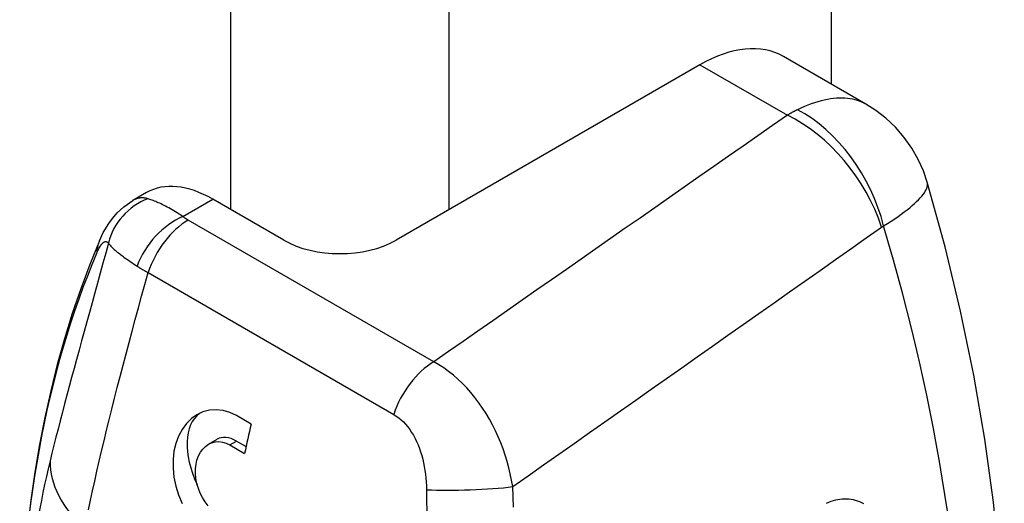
# Model space of a CAD drawing. Header units: inches. Extents: x 50.8 to 58.5, y 14.7 to 32.
# Tile 3 of 8: x 57.569 to 58.498, y 17.329 to 17.786. Entities that reach past the tile are written whole.
import ezdxf

# ---------------------------------------------------------------- set-up
doc = ezdxf.new("R2010")
doc.units = ezdxf.units.IN
doc.header["$MEASUREMENT"] = 0
doc.layers.add('Visible Edges(ANSI)', color=7, linetype='Continuous', lineweight=25)
doc.layers.add('Visible Tangent Edges(ANSI)', color=7, linetype='Continuous', lineweight=25)

msp = doc.modelspace()

# ---------------------------------------------------------------- linework, layer by layer
at = {"layer": 'Visible Edges(ANSI)'}
for p, q in [((58.33496, 24.81826), (58.33496, 17.72469)), ((58.36766, 17.70582), (58.28973, 17.75081)), ((58.21099, 17.74301), (57.92413, 17.5774)), ((57.68853, 17.62229), (57.67553, 17.61479)), ((57.81807, 17.5774), (57.75103, 17.6161)), ((57.78728, 17.40371), (57.77336, 17.41175)), ((57.74696, 17.38472), (57.75516, 17.38945)), ((57.76715, 17.38406), (57.78107, 17.37602)), ((57.77336, 17.38764), (57.78242, 17.38242))]:
    msp.add_line(p, q, dxfattribs=at)
at = {"layer": 'Visible Edges(ANSI)', "flags": 128}
for points in [[(58.42558, 17.63212), (58.42195, 17.64273), (58.41711, 17.65353), (58.41104, 17.66422), (58.4038, 17.67446), (58.39557, 17.68394), (58.38659, 17.69242), (58.37719, 17.69973), (58.36766, 17.70582)], [(58.41651, 16.73619), (58.4266, 16.75962), (58.436, 16.78348), (58.44471, 16.80778), (58.45274, 16.83248), (58.46009, 16.85756), (58.46678, 16.88303), (58.47281, 16.90884), (58.47818, 16.935), (58.4829, 16.96149), (58.48699, 16.9883), (58.49043, 17.01541), (58.49325, 17.0428), (58.49702, 17.09842), (58.49835, 17.15505), (58.49726, 17.21258), (58.49381, 17.27093), (58.48803, 17.32998), (58.47996, 17.38963), (58.46964, 17.44979), (58.4571, 17.51033), (58.4424, 17.57114), (58.42558, 17.63212)], [(57.64402, 17.57663), (57.6477, 17.58448), (57.65276, 17.59309), (57.65623, 17.59788), (57.66075, 17.60311), (57.66692, 17.60884), (57.67553, 17.61479)], [(57.64402, 17.57663), (57.63488, 17.55425), (57.62634, 17.53137), (57.61838, 17.508), (57.61102, 17.48416), (57.60425, 17.45986), (57.59808, 17.43511), (57.59249, 17.40994), (57.5875, 17.38434), (57.58309, 17.35835), (57.57928, 17.33196), (57.57606, 17.30519), (57.57342, 17.27806), (57.57138, 17.25058), (57.56992, 17.22277), (57.56904, 17.19463), (57.56875, 17.16618)], [(57.77336, 17.41175), (57.76721, 17.41468), (57.76076, 17.41657), (57.75423, 17.4173), (57.74781, 17.4168), (57.74171, 17.41517), (57.73612, 17.41255), (57.73097, 17.40893), (57.72622, 17.40429), (57.72207, 17.39872), (57.71868, 17.39235), (57.71611, 17.38539), (57.71439, 17.37809), (57.71353, 17.37039), (57.71351, 17.36217), (57.71438, 17.35367), (57.71617, 17.34512), (57.71878, 17.33678), (57.72206, 17.32888)], [(57.74664, 17.32655), (57.7438, 17.33026), (57.7413, 17.33428), (57.73919, 17.33845), (57.73746, 17.34284), (57.73609, 17.34747), (57.73516, 17.35221), (57.73472, 17.35692), (57.73475, 17.36148), (57.73522, 17.36574), (57.73614, 17.36977), (57.73752, 17.3736), (57.73934, 17.37711), (57.74157, 17.38017), (57.74412, 17.38271), (57.74689, 17.38467), (57.7499, 17.38608), (57.7532, 17.38694), (57.75668, 17.38718), (57.76024, 17.38675), (57.76377, 17.38568), (57.76715, 17.38406)]]:
    msp.add_lwpolyline(points, dxfattribs=at)
at = {"layer": 'Visible Edges(ANSI)'}
for centre, major_axis, start_param, end_param in [((58.21099, 17.61443), (0.07874, 0.13638), 0, 0.785398), ((57.75103, 17.51404), (-0.0625, 0.10825), 5.497787, 6.283185), ((57.8711, 17.60801), (0.075, 0), 3.926991, 5.497787), ((57.77336, 17.35791), (-0.03297, 0.05711), 0.055681, 1.437188), ((58.22446, 17.49298), (0.32488, 0.56271), 2.043627, 2.091039), ((57.77336, 17.35791), (-0.01821, 0.03154), 5.497787, 6.283185)]:
    msp.add_ellipse(centre, major_axis=major_axis, ratio=0.57735, start_param=start_param, end_param=end_param, dxfattribs=at)
at = {"layer": 'Visible Tangent Edges(ANSI)'}
for p, q in [((57.76786, 24.69751), (57.76786, 17.60638)), ((57.97434, 17.60638), (57.97434, 24.5881)), ((58.21099, 17.74301), (58.29351, 17.69536)), ((57.72264, 17.59971), (57.75103, 17.6161)), ((57.95966, 17.46241), (57.72777, 17.59629)), ((57.68996, 17.54673), (57.92186, 17.41285)), ((57.76715, 17.38406), (57.77336, 17.38764))]:
    msp.add_line(p, q, dxfattribs=at)
at = {"layer": 'Visible Tangent Edges(ANSI)', "flags": 128}
for points in [[(58.36768, 17.7058), (58.36578, 17.70683), (58.3638, 17.70777), (58.36175, 17.70861), (58.35962, 17.70935), (58.35741, 17.70998), (58.35512, 17.71052), (58.35275, 17.71094), (58.35031, 17.71124), (58.34779, 17.71144), (58.3452, 17.71153), (58.34254, 17.7115), (58.33982, 17.71136), (58.33703, 17.7111), (58.33419, 17.71073), (58.33129, 17.71025), (58.32833, 17.70965), (58.32532, 17.70893), (58.32227, 17.70809), (58.31917, 17.70713), (58.31602, 17.70606), (58.31284, 17.70487), (58.30961, 17.70355), (58.30636, 17.70212), (58.30307, 17.70056)], [(58.30307, 17.70056), (58.30267, 17.70037), (58.30227, 17.70017), (58.30187, 17.69997), (58.30147, 17.69977), (58.30107, 17.69957), (58.30067, 17.69936), (58.30027, 17.69915), (58.29988, 17.69894), (58.29948, 17.69873), (58.29908, 17.69852), (58.29868, 17.69831), (58.29828, 17.69809), (58.29788, 17.69787), (58.29749, 17.69765), (58.29709, 17.69743), (58.29669, 17.69721), (58.29629, 17.69698), (58.2959, 17.69676), (58.2955, 17.69653), (58.2951, 17.6963), (58.2947, 17.69607), (58.29431, 17.69583), (58.29391, 17.6956), (58.29351, 17.69536)], [(58.29351, 17.69536), (58.27961, 17.68565), (58.2657, 17.67594), (58.25179, 17.66624), (58.23789, 17.65653), (58.22398, 17.64682), (58.21007, 17.63711), (58.19616, 17.62741), (58.18225, 17.6177), (58.16834, 17.60799), (58.15443, 17.59828), (58.14052, 17.58858), (58.12661, 17.57887), (58.1127, 17.56916), (58.09879, 17.55946), (58.08488, 17.54975), (58.07097, 17.54005), (58.05706, 17.53034), (58.04314, 17.52064), (58.02923, 17.51093), (58.01532, 17.50123), (58.0014, 17.49152), (57.98749, 17.48182), (57.97357, 17.47211), (57.95966, 17.46241)], [(58.3844, 17.59088), (58.38804, 17.59315), (58.39152, 17.59539), (58.39485, 17.59759), (58.39801, 17.59976), (58.40101, 17.60189), (58.40386, 17.60398), (58.40653, 17.60603), (58.40904, 17.60803), (58.41138, 17.60998), (58.41355, 17.61189), (58.41554, 17.61373), (58.41736, 17.61553), (58.419, 17.61726), (58.42047, 17.61893), (58.42175, 17.62054), (58.42285, 17.62209), (58.42377, 17.62356), (58.42452, 17.62498), (58.4251, 17.62633), (58.42551, 17.62761), (58.42576, 17.62884), (58.42585, 17.63), (58.42579, 17.63109), (58.42557, 17.63213)], [(57.68981, 17.61648), (57.68923, 17.61665), (57.68864, 17.6168), (57.68805, 17.61693), (57.68746, 17.61704), (57.68687, 17.61713), (57.68628, 17.6172), (57.68568, 17.61725), (57.68509, 17.61728), (57.68449, 17.61729), (57.68389, 17.61728), (57.6833, 17.61725), (57.6827, 17.6172), (57.6821, 17.61712), (57.6815, 17.61702), (57.6809, 17.6169), (57.68031, 17.61676), (57.67971, 17.6166), (57.67911, 17.61641), (57.67851, 17.6162), (57.67792, 17.61597), (57.67732, 17.61571), (57.67673, 17.61543), (57.67613, 17.61512), (57.67554, 17.61479)], [(57.72264, 17.59971), (57.72091, 17.60086), (57.71921, 17.60197), (57.71752, 17.60305), (57.71586, 17.60408), (57.71423, 17.60507), (57.71262, 17.60603), (57.71104, 17.60694), (57.70949, 17.60781), (57.70797, 17.60864), (57.70649, 17.60943), (57.70505, 17.61017), (57.70364, 17.61088), (57.70227, 17.61154), (57.70094, 17.61217), (57.69964, 17.61276), (57.69838, 17.61331), (57.69716, 17.61383), (57.69598, 17.61431), (57.69484, 17.61476), (57.69374, 17.61517), (57.69269, 17.61554), (57.69169, 17.61589), (57.69073, 17.6162), (57.68981, 17.61648)], [(57.72777, 17.59629), (57.72754, 17.59642), (57.72731, 17.59656), (57.72708, 17.59669), (57.72685, 17.59683), (57.72663, 17.59697), (57.72641, 17.5971), (57.72618, 17.59724), (57.72596, 17.59738), (57.72574, 17.59752), (57.72553, 17.59766), (57.72531, 17.59781), (57.7251, 17.59795), (57.72488, 17.59809), (57.72467, 17.59824), (57.72446, 17.59838), (57.72425, 17.59853), (57.72405, 17.59867), (57.72384, 17.59882), (57.72364, 17.59897), (57.72343, 17.59911), (57.72323, 17.59926), (57.72303, 17.59941), (57.72284, 17.59956), (57.72264, 17.59971)], [(58.0342, 17.34469), (58.04872, 17.35489), (58.06324, 17.3651), (58.07776, 17.3753), (58.09228, 17.38551), (58.1068, 17.39572), (58.12131, 17.40593), (58.13583, 17.41613), (58.15035, 17.42634), (58.16486, 17.43655), (58.17938, 17.44676), (58.1939, 17.45697), (58.20841, 17.46718), (58.22293, 17.47739), (58.23744, 17.4876), (58.25195, 17.49782), (58.26647, 17.50803), (58.28098, 17.51824), (58.29549, 17.52845), (58.31, 17.53867), (58.32451, 17.54888), (58.33902, 17.55909), (58.35353, 17.56931), (58.36804, 17.57952), (58.38255, 17.58974)], [(58.38255, 17.58974), (58.38263, 17.58979), (58.3827, 17.58984), (58.38278, 17.5899), (58.38285, 17.58995), (58.38293, 17.59), (58.38301, 17.59005), (58.38308, 17.5901), (58.38316, 17.59015), (58.38324, 17.5902), (58.38331, 17.59025), (58.38339, 17.5903), (58.38347, 17.59034), (58.38354, 17.59039), (58.38362, 17.59044), (58.3837, 17.59048), (58.38378, 17.59053), (58.38385, 17.59058), (58.38393, 17.59062), (58.38401, 17.59067), (58.38409, 17.59071), (58.38417, 17.59075), (58.38424, 17.5908), (58.38432, 17.59084), (58.3844, 17.59088)], [(57.65256, 17.57468), (57.64998, 17.56514), (57.64739, 17.55565), (57.64482, 17.54623), (57.64225, 17.53687), (57.63969, 17.52757), (57.63715, 17.51836), (57.63463, 17.50922), (57.63213, 17.50016), (57.62965, 17.49118), (57.6272, 17.4823), (57.62479, 17.47351), (57.62242, 17.46482), (57.62008, 17.45622), (57.61778, 17.44773), (57.61552, 17.43935), (57.61331, 17.43107), (57.61114, 17.4229), (57.60902, 17.41485), (57.60696, 17.40691), (57.60494, 17.39908), (57.60298, 17.39138), (57.60108, 17.3838), (57.59923, 17.37634), (57.59743, 17.369)], [(57.64135, 17.56481), (57.64191, 17.56608), (57.64246, 17.56728), (57.64302, 17.56841), (57.64357, 17.56946), (57.64411, 17.57044), (57.64465, 17.57134), (57.64518, 17.57215), (57.6457, 17.57288), (57.64622, 17.57354), (57.64672, 17.57411), (57.64721, 17.57461), (57.64769, 17.57503), (57.64817, 17.57537), (57.64863, 17.57565), (57.64908, 17.57585), (57.64951, 17.57597), (57.64994, 17.57603), (57.65035, 17.57603), (57.65075, 17.57595), (57.65114, 17.57582), (57.65151, 17.57562), (57.65187, 17.57536), (57.65222, 17.57505), (57.65256, 17.57468)], [(57.65256, 17.57468), (57.653, 17.574), (57.65351, 17.57331), (57.65408, 17.57259), (57.65471, 17.57186), (57.65541, 17.5711), (57.65617, 17.57033), (57.65699, 17.56954), (57.65788, 17.56872), (57.65882, 17.56789), (57.65982, 17.56704), (57.66088, 17.56616), (57.66199, 17.56527), (57.66317, 17.56435), (57.66439, 17.56342), (57.66568, 17.56246), (57.66702, 17.56148), (57.66842, 17.56047), (57.66986, 17.55945), (57.67136, 17.5584), (57.67291, 17.55734), (57.6745, 17.55625), (57.67613, 17.55515), (57.67781, 17.55402), (57.67953, 17.55288)], [(57.67953, 17.55288), (57.67993, 17.55262), (57.68034, 17.55236), (57.68074, 17.55209), (57.68115, 17.55183), (57.68157, 17.55157), (57.68199, 17.55131), (57.6824, 17.55105), (57.68283, 17.55079), (57.68325, 17.55053), (57.68368, 17.55027), (57.68411, 17.55001), (57.68455, 17.54975), (57.68498, 17.5495), (57.68542, 17.54924), (57.68586, 17.54899), (57.68631, 17.54873), (57.68676, 17.54848), (57.68721, 17.54823), (57.68766, 17.54798), (57.68812, 17.54773), (57.68857, 17.54748), (57.68904, 17.54723), (57.6895, 17.54698), (57.68996, 17.54673)], [(57.63378, 17.32284), (57.63563, 17.33174), (57.63756, 17.34077), (57.63957, 17.34995), (57.64166, 17.35926), (57.64381, 17.36871), (57.64605, 17.37829), (57.64835, 17.388), (57.65073, 17.39783), (57.65317, 17.40779), (57.65568, 17.41787), (57.65826, 17.42807), (57.66089, 17.43838), (57.66359, 17.4488), (57.66634, 17.45933), (57.66915, 17.46996), (57.672, 17.48068), (57.6749, 17.49149), (57.67784, 17.50239), (57.68082, 17.51337), (57.68384, 17.52442), (57.68689, 17.53554), (57.68996, 17.54673)], [(58.0342, 17.34469), (58.03317, 17.35065), (58.03195, 17.35662), (58.03052, 17.36257), (58.0289, 17.36851), (58.02708, 17.37441), (58.02507, 17.38026), (58.02286, 17.38605), (58.02047, 17.39176), (58.0179, 17.39739), (58.01513, 17.40293), (58.01217, 17.40836), (58.00904, 17.41368), (58.00573, 17.41886), (58.00225, 17.42388), (57.99861, 17.42873), (57.99482, 17.4334), (57.99087, 17.43786), (57.98678, 17.44211), (57.98254, 17.44614), (57.97818, 17.44994), (57.97368, 17.45348), (57.96908, 17.45675), (57.9644, 17.45973), (57.95966, 17.46241)], [(57.92186, 17.41285), (57.92425, 17.41135), (57.92658, 17.40966), (57.92883, 17.40778), (57.931, 17.40572), (57.93307, 17.4035), (57.93505, 17.40113), (57.93694, 17.3986), (57.93872, 17.39594), (57.9404, 17.39315), (57.94197, 17.39023), (57.94345, 17.3872), (57.94482, 17.38406), (57.94608, 17.38083), (57.94723, 17.37752), (57.94827, 17.37414), (57.94921, 17.3707), (57.95004, 17.3672), (57.95076, 17.36365), (57.95137, 17.36005), (57.95188, 17.35641), (57.95228, 17.35275), (57.95258, 17.34907), (57.95277, 17.34538), (57.95286, 17.34169)], [(57.95286, 17.34169), (57.95298, 17.33159), (57.95316, 17.32151)], [(58.03511, 17.32541), (58.03463, 17.33504), (58.0342, 17.34469)], [(58.36564, 17.32851), (58.36375, 17.32946), (58.36182, 17.33031), (58.35985, 17.33103), (58.35785, 17.33164), (58.35582, 17.33213), (58.35377, 17.3325), (58.35169, 17.33275), (58.34959, 17.33289), (58.34748, 17.33291), (58.34534, 17.33281), (58.3432, 17.33259), (58.34104, 17.33226), (58.33888, 17.33181), (58.33671, 17.33124), (58.33454, 17.33056), (58.33237, 17.32975), (58.33021, 17.32884)]]:
    msp.add_lwpolyline(points, dxfattribs=at)
at = {"layer": 'Visible Tangent Edges(ANSI)'}
for centre, major_axis, ratio, start_param, end_param in [((58.29536, 17.59444), (0.05954, -0.10991), 0.657966, 1.197868, 2.370462), ((58.29351, 17.5933), (0.07156, -0.10249), 0.629218, 1.125075, 2.304303), ((57.7092, 17.56258), (0.04713, 0.03559), 0.9672, 1.278617, 2.267949), ((57.72264, 17.5515), (0.03616, 0.04669), 0.654662, 0.869133, 2.013576), ((57.72777, 17.54807), (0.02953, 0.05114), 0.57735, 0.785398, 1.917355), ((57.45075, 17.68283), (0.71471, -1.23792), 0.57735, 0.392275, 1.178521), ((57.69834, 17.55348), (-0.05433, 0.02315), 0.749054, 0, 0.272772), ((58.6075, 16.56646), (-0.73451, 1.2722), 0.57735, 0.4093, 0.785398), ((57.95966, 17.41419), (0.02953, 0.05114), 0.57735, 0.785398, 1.917355), ((58.56067, 16.53943), (0.7014, -1.21485), 0.57735, 3.685925, 3.926991), ((57.71383, 17.3537), (-0.11478, 0.02786), 0.698491, 0.153291, 0.93869), ((57.99191, 17.34715), (0.05902, 0.00198), 0.09387, 3.986298, 5.508104)]:
    msp.add_ellipse(centre, major_axis=major_axis, ratio=ratio, start_param=start_param, end_param=end_param, dxfattribs=at)

doc.saveas('drawing.dxf')
